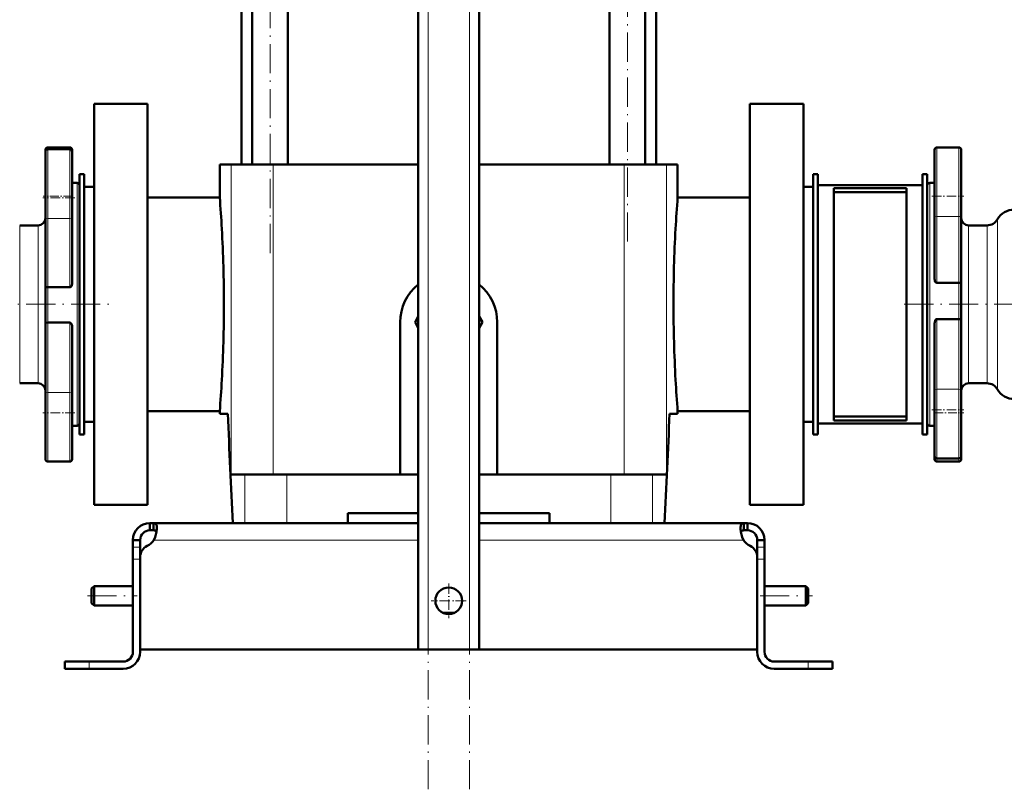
# Model space of a CAD drawing. Extents: x -2073 to 2460, y -1789 to 708.
# Tile 5 of 93: x -1720 to -1315, y -459 to -142. Entities that reach past the tile are written whole.
import ezdxf

# ---------------------------------------------------------------- set-up
doc = ezdxf.new("R2010")
doc.units = 0
doc.linetypes.add('DASHDOT', pattern=[18.5, 12, -3, 0.5, -3])

msp = doc.modelspace()

# ---------------------------------------------------------------- linework, layer by layer
at = {"color": 7, "linetype": 'DASHDOT', "lineweight": 18}
for p, q in [((-1551.76, -458.59), (-1551.76, 232.31)), ((-1534.76, -458.59), (-1534.76, 232.31)), ((-1616.8, -237.91), (-1616.8, 198.89)), ((-1469.72, -233.21), (-1469.72, 147.19)), ((-1828.17, -259.01), (-1683.18, -259.01)), ((-1214.26, -259.01), (-1358.26, -259.01)), ((-1691.96, -379.01), (-1671.56, -379.01)), ((-1415.06, -379.01), (-1393.46, -379.01))]:
    msp.add_line(p, q, dxfattribs=at)
at = {"color": 7, "lineweight": 50}
for p, q in [((-1555.76, -401.01), (-1555.76, 174.74)), ((-1530.76, -401.01), (-1530.76, 174.74)), ((-1624.1, -201.51), (-1624.1, 115.49)), ((-1609.5, -201.51), (-1609.5, 115.49)), ((-1477.02, -201.51), (-1477.02, 115.49)), ((-1462.42, -201.51), (-1462.42, 115.49)), ((-1628.61, -201.51), (-1628.61, 99.49)), ((-1457.91, 99.49), (-1457.91, -201.51)), ((-1689.26, -176.51), (-1667.26, -176.51)), ((-1689.26, -259.01), (-1689.26, -176.51)), ((-1667.26, -341.51), (-1667.26, -176.51)), ((-1419.26, -341.51), (-1419.26, -176.51)), ((-1419.26, -176.51), (-1397.26, -176.51)), ((-1397.26, -176.51), (-1397.26, -259.01)), ((-1708.26, -194.43), (-1699.26, -194.43)), ((-1333.26, -194.43), (-1342.26, -194.43)), ((-1709.26, -195.43), (-1709.26, -196.2)), ((-1709.26, -196.2), (-1709.26, -223.23)), ((-1708.26, -195.2), (-1699.26, -195.2)), ((-1698.26, -196.35), (-1698.26, -195.43)), ((-1698.26, -215.2), (-1698.26, -196.2)), ((-1343.26, -195.43), (-1343.26, -214.43)), ((-1332.26, -222.46), (-1332.26, -195.43)), ((-1632.87, -201.51), (-1637.51, -201.51)), ((-1637.51, -215.01), (-1637.51, -201.51)), ((-1615.51, -201.51), (-1632.87, -201.51)), ((-1555.76, -201.51), (-1615.51, -201.51)), ((-1471.01, -201.51), (-1530.76, -201.51)), ((-1471.01, -201.51), (-1453.64, -201.51)), ((-1449.01, -201.51), (-1453.64, -201.51)), ((-1449.01, -215.01), (-1449.01, -201.51)), ((-1693.26, -205.51), (-1695.26, -205.51)), ((-1695.26, -205.51), (-1695.26, -312.51)), ((-1693.26, -205.51), (-1693.26, -312.51)), ((-1391.26, -205.51), (-1393.26, -205.51)), ((-1393.26, -205.51), (-1393.26, -312.51)), ((-1391.26, -205.51), (-1391.26, -312.51)), ((-1346.26, -205.51), (-1348.26, -205.51)), ((-1348.26, -205.51), (-1348.26, -312.51)), ((-1346.26, -205.51), (-1346.26, -312.51)), ((-1698.26, -209.01), (-1696.26, -209.01)), ((-1693.26, -210.61), (-1693.26, -259.01)), ((-1689.26, -210.61), (-1693.26, -210.61)), ((-1393.26, -210.61), (-1397.26, -210.61)), ((-1391.26, -308.01), (-1391.26, -210.01)), ((-1391.26, -210.01), (-1348.26, -210.01)), ((-1346.26, -210.01), (-1346.26, -259.01)), ((-1343.26, -209.01), (-1345.26, -209.01)), ((-1384.76, -306.76), (-1384.76, -211.26)), ((-1384.76, -211.26), (-1354.76, -211.26)), ((-1384.76, -212.8), (-1354.76, -212.8)), ((-1354.76, -306.76), (-1354.76, -211.26)), ((-1343.26, -214.43), (-1343.26, -222.46)), ((-1698.26, -223.23), (-1698.26, -215.2)), ((-1667.26, -215.01), (-1637.51, -215.01)), ((-1449.01, -215.01), (-1419.26, -215.01)), ((-1343.26, -248.51), (-1343.26, -222.46)), ((-1332.26, -222.46), (-1332.26, -250.04)), ((-1719.86, -226.51), (-1712.26, -226.51)), ((-1709.26, -251.82), (-1709.26, -223.23)), ((-1698.26, -223.23), (-1698.26, -250.21)), ((-1321.66, -226.51), (-1329.26, -226.51)), ((-1333.26, -250.17), (-1342.26, -250.17)), ((-1332.26, -265.28), (-1332.26, -250.04)), ((-1709.26, -251.82), (-1709.26, -266.67)), ((-1708.26, -251.97), (-1699.26, -251.97)), ((-1693.26, -259.01), (-1693.26, -307.41)), ((-1689.26, -341.51), (-1689.26, -259.01)), ((-1397.26, -259.01), (-1397.26, -341.51)), ((-1346.26, -259.01), (-1346.26, -308.01)), ((-1709.26, -295.69), (-1709.26, -266.67)), ((-1708.26, -266.53), (-1699.26, -266.53)), ((-1563.26, -329.01), (-1563.26, -266.41)), ((-1555.76, -264.06), (-1557.12, -266.41)), ((-1557.12, -266.41), (-1555.76, -268.76)), ((-1529.4, -266.41), (-1530.76, -264.06)), ((-1530.76, -268.76), (-1529.4, -266.41)), ((-1523.26, -266.41), (-1523.26, -329.01)), ((-1343.26, -294.4), (-1343.26, -266.93)), ((-1333.26, -265.12), (-1342.26, -265.12)), ((-1332.26, -265.28), (-1332.26, -294.4)), ((-1698.26, -268.26), (-1698.26, -295.69)), ((-1712.26, -291.51), (-1719.86, -291.51)), ((-1329.26, -291.51), (-1321.66, -291.51)), ((-1709.26, -295.69), (-1709.26, -322.72)), ((-1698.26, -303.72), (-1698.26, -295.69)), ((-1343.26, -294.4), (-1343.26, -302.43)), ((-1332.26, -321.43), (-1332.26, -294.4)), ((-1698.26, -322.72), (-1698.26, -303.72)), ((-1637.51, -303.01), (-1667.26, -303.01)), ((-1637.51, -304.01), (-1637.51, -303.01)), ((-1419.26, -303.01), (-1449.01, -303.01)), ((-1449.01, -304.01), (-1449.01, -303.01)), ((-1343.26, -302.43), (-1343.26, -321.43)), ((-1689.26, -307.41), (-1693.26, -307.41)), ((-1634.15, -304.01), (-1637.51, -304.01)), ((-1449.01, -304.01), (-1452.36, -304.01)), ((-1393.26, -307.41), (-1397.26, -307.41)), ((-1348.26, -308.01), (-1391.26, -308.01)), ((-1384.76, -305.22), (-1354.76, -305.22)), ((-1384.76, -306.76), (-1354.76, -306.76)), ((-1696.26, -309.01), (-1698.26, -309.01)), ((-1345.26, -309.01), (-1343.26, -309.01)), ((-1693.26, -312.51), (-1695.26, -312.51)), ((-1391.26, -312.51), (-1393.26, -312.51)), ((-1346.26, -312.51), (-1348.26, -312.51)), ((-1699.26, -323.72), (-1708.26, -323.72)), ((-1343.26, -321.43), (-1343.26, -322.72)), ((-1342.26, -322.43), (-1333.26, -322.43)), ((-1342.26, -323.72), (-1333.26, -323.72)), ((-1332.26, -322.72), (-1332.26, -321.43)), ((-1632.87, -329.01), (-1627.15, -329.01)), ((-1627.15, -329.01), (-1609.94, -329.01)), ((-1609.94, -329.01), (-1555.76, -329.01)), ((-1530.76, -329.01), (-1476.58, -329.01)), ((-1476.58, -329.01), (-1459.37, -329.01)), ((-1459.37, -329.01), (-1453.64, -329.01)), ((-1667.26, -341.51), (-1689.26, -341.51)), ((-1397.26, -341.51), (-1419.26, -341.51)), ((-1584.76, -349.01), (-1584.76, -345.01)), ((-1555.76, -345.01), (-1584.76, -345.01)), ((-1501.76, -345.01), (-1530.76, -345.01)), ((-1501.76, -345.01), (-1501.76, -349.01)), ((-1666.26, -349.01), (-1666.26, -352.01)), ((-1664.72, -349.01), (-1666.26, -349.01)), ((-1664.72, -352.01), (-1666.26, -352.01)), ((-1664.72, -349.01), (-1664.72, -352.01)), ((-1555.76, -349.01), (-1664.72, -349.01)), ((-1530.76, -349.01), (-1421.79, -349.01)), ((-1421.79, -349.01), (-1421.79, -352.01)), ((-1421.79, -349.01), (-1420.26, -349.01)), ((-1421.79, -352.01), (-1420.26, -352.01)), ((-1420.26, -349.01), (-1420.26, -352.01)), ((-1673.26, -356.01), (-1670.26, -356.01)), ((-1673.26, -358.97), (-1673.26, -356.01)), ((-1670.26, -358.97), (-1670.26, -356.01)), ((-1413.26, -356.01), (-1416.26, -356.01)), ((-1416.26, -356.01), (-1416.26, -358.97)), ((-1413.26, -358.97), (-1413.26, -356.01)), ((-1673.26, -363.89), (-1673.26, -358.97)), ((-1670.26, -362.93), (-1670.26, -358.97)), ((-1416.26, -363.89), (-1416.26, -358.97)), ((-1413.26, -363.89), (-1413.26, -358.97)), ((-1673.26, -363.89), (-1673.26, -402.01)), ((-1670.26, -362.94), (-1670.26, -401.01)), ((-1670.26, -402.01), (-1670.26, -363.89)), ((-1416.26, -401.01), (-1416.26, -362.94)), ((-1416.26, -402.01), (-1416.26, -363.89)), ((-1413.26, -402.01), (-1413.26, -363.89)), ((-1690.26, -376.01), (-1689.26, -375.01)), ((-1690.26, -379.01), (-1690.26, -376.01)), ((-1689.26, -379.01), (-1689.26, -375.01)), ((-1689.26, -375.01), (-1673.26, -375.01)), ((-1413.26, -375.01), (-1396.26, -375.01)), ((-1396.26, -379.01), (-1396.26, -375.01)), ((-1395.26, -376.01), (-1396.26, -375.01)), ((-1395.26, -379.01), (-1395.26, -376.01)), ((-1690.26, -382.01), (-1690.26, -379.01)), ((-1689.26, -383.01), (-1689.26, -379.01)), ((-1396.26, -383.01), (-1396.26, -379.01)), ((-1395.26, -382.01), (-1395.26, -379.01)), ((-1690.26, -382.01), (-1689.26, -383.01)), ((-1689.26, -383.01), (-1673.26, -383.01)), ((-1413.26, -383.01), (-1396.26, -383.01)), ((-1395.26, -382.01), (-1396.26, -383.01)), ((-1545.55, -386.01), (-1543.26, -386.01)), ((-1543.26, -386.01), (-1540.97, -386.01)), ((-1555.76, -401.01), (-1670.26, -401.01)), ((-1543.26, -401.01), (-1670.26, -401.01)), ((-1551.76, -401.01), (-1555.76, -401.01)), ((-1551.76, -401.01), (-1534.76, -401.01)), ((-1543.26, -401.01), (-1416.26, -401.01)), ((-1530.76, -401.01), (-1534.76, -401.01)), ((-1530.76, -401.01), (-1416.26, -401.01)), ((-1701.26, -406.01), (-1701.26, -409.01)), ((-1701.26, -406.01), (-1691.26, -406.01)), ((-1701.26, -409.01), (-1691.26, -409.01)), ((-1677.26, -406.01), (-1691.26, -406.01)), ((-1691.26, -409.01), (-1677.26, -409.01)), ((-1409.26, -406.01), (-1395.26, -406.01)), ((-1395.26, -409.01), (-1409.26, -409.01)), ((-1385.26, -406.01), (-1395.26, -406.01)), ((-1385.26, -409.01), (-1395.26, -409.01)), ((-1385.26, -406.01), (-1385.26, -409.01))]:
    msp.add_line(p, q, dxfattribs=at)
at = {"color": 7, "lineweight": 18}
for p, q in [((-1551.76, -401.01), (-1551.76, 174.74)), ((-1534.76, -401.01), (-1534.76, 174.74)), ((-1708.26, -195.2), (-1708.26, -194.43)), ((-1699.26, -194.43), (-1699.26, -195.2)), ((-1342.26, -214.43), (-1342.26, -194.43)), ((-1333.26, -194.43), (-1333.26, -222.89)), ((-1708.26, -223.66), (-1708.26, -195.2)), ((-1699.26, -195.2), (-1699.26, -215.2)), ((-1632.87, -201.51), (-1632.87, -329.01)), ((-1615.51, -201.51), (-1615.51, -329.01)), ((-1471.01, -201.51), (-1471.01, -329.01)), ((-1453.64, -201.51), (-1453.64, -329.01)), ((-1696.26, -209.01), (-1696.26, -259.01)), ((-1345.26, -259.01), (-1345.26, -209.01)), ((-1342.26, -222.89), (-1342.26, -214.43)), ((-1699.26, -215.2), (-1699.26, -223.66)), ((-1333.26, -222.89), (-1342.26, -222.89)), ((-1342.26, -222.89), (-1342.26, -250.17)), ((-1333.26, -250.17), (-1333.26, -222.89)), ((-1719.86, -259.01), (-1719.86, -226.51)), ((-1712.26, -226.51), (-1712.26, -259.01)), ((-1708.26, -223.66), (-1708.26, -251.97)), ((-1708.26, -223.66), (-1699.26, -223.66)), ((-1699.26, -251.97), (-1699.26, -223.66)), ((-1329.26, -259.01), (-1329.26, -226.51)), ((-1321.66, -226.51), (-1321.66, -259.01)), ((-1317.33, -259.01), (-1317.33, -224.01)), ((-1333.26, -250.17), (-1333.26, -265.12)), ((-1708.26, -266.53), (-1708.26, -251.97)), ((-1719.86, -291.51), (-1719.86, -259.01)), ((-1712.26, -259.01), (-1712.26, -291.51)), ((-1696.26, -259.01), (-1696.26, -309.01)), ((-1345.26, -309.01), (-1345.26, -259.01)), ((-1329.26, -291.51), (-1329.26, -259.01)), ((-1321.66, -259.01), (-1321.66, -291.51)), ((-1317.33, -294.01), (-1317.33, -259.01)), ((-1708.26, -266.53), (-1708.26, -295.27)), ((-1699.26, -295.27), (-1699.26, -266.53)), ((-1342.26, -265.12), (-1342.26, -293.98)), ((-1333.26, -293.98), (-1333.26, -265.12)), ((-1708.26, -323.72), (-1708.26, -295.27)), ((-1708.26, -295.27), (-1699.26, -295.27)), ((-1699.26, -295.27), (-1699.26, -303.72)), ((-1333.26, -293.98), (-1342.26, -293.98)), ((-1342.26, -302.43), (-1342.26, -293.98)), ((-1333.26, -293.98), (-1333.26, -322.43)), ((-1699.26, -303.72), (-1699.26, -323.72)), ((-1342.26, -322.43), (-1342.26, -302.43)), ((-1342.26, -323.72), (-1342.26, -322.43)), ((-1333.26, -322.43), (-1333.26, -323.72)), ((-1627.15, -329.01), (-1627.15, -349.01)), ((-1609.94, -329.01), (-1609.94, -349.01)), ((-1476.58, -329.01), (-1476.58, -349.01)), ((-1459.37, -329.01), (-1459.37, -349.01)), ((-1555.76, -356.01), (-1664.59, -356.01)), ((-1530.76, -356.01), (-1421.93, -356.01)), ((-1673.26, -358.97), (-1670.26, -358.97)), ((-1413.26, -358.97), (-1416.26, -358.97)), ((-1673.26, -363.89), (-1670.26, -363.89)), ((-1413.26, -363.89), (-1416.26, -363.89)), ((-1691.26, -406.01), (-1691.26, -409.01)), ((-1395.26, -406.01), (-1395.26, -409.01))]:
    msp.add_line(p, q, dxfattribs=at)
at = {"color": 7, "linetype": 'DASHDOT', "lineweight": 18, "ltscale": 0.300012}
for p, q in [((-1698.26, -214.43), (-1710.26, -214.43)), ((-1343.26, -303.72), (-1331.26, -303.72))]:
    msp.add_line(p, q, dxfattribs=at)
at = {"color": 7, "linetype": 'DASHDOT', "lineweight": 18, "ltscale": 0.329999}
for p, q in [((-1344.36, -214.43), (-1331.16, -214.43)), ((-1344.36, -302.43), (-1331.16, -302.43))]:
    msp.add_line(p, q, dxfattribs=at)
at = {"color": 7, "linetype": 'DASHDOT', "lineweight": 18, "ltscale": 0.330017}
for p, q in [((-1697.16, -215.2), (-1710.36, -215.2)), ((-1697.16, -303.72), (-1710.36, -303.72))]:
    msp.add_line(p, q, dxfattribs=at)
at = {"color": 7, "linetype": 'DASHDOT', "lineweight": 18, "ltscale": 0.090002}
for p, q in [((-1673.56, -363.89), (-1669.96, -363.89)), ((-1416.56, -363.89), (-1412.96, -363.89))]:
    msp.add_line(p, q, dxfattribs=at)
at = {"color": 7, "linetype": 'DASHDOT', "lineweight": 18, "ltscale": 0.3575}
msp.add_line((-1543.26, -373.86), (-1543.26, -388.16), dxfattribs=at)
at = {"color": 7, "linetype": 'DASHDOT', "lineweight": 18, "ltscale": 0.357501}
msp.add_line((-1536.11, -381.01), (-1550.41, -381.01), dxfattribs=at)
at = {"color": 7, "linetype": 'DASHDOT', "lineweight": 18, "ltscale": 0.090015}
msp.add_line((-1691.26, -405.71), (-1691.26, -409.31), dxfattribs=at)
at = {"color": 7, "linetype": 'DASHDOT', "lineweight": 18, "ltscale": 0.089999}
msp.add_line((-1395.26, -409.31), (-1395.26, -405.71), dxfattribs=at)
at = {"color": 7, "lineweight": 50}
for points in [[(-1698.26, -250.21), (-1698.29, -250.64), (-1698.39, -251.07), (-1698.57, -251.47), (-1698.7, -251.66), (-1698.86, -251.81), (-1699.05, -251.93), (-1699.26, -251.97)], [(-1342.26, -250.17), (-1342.47, -250.13), (-1342.66, -250.03), (-1342.82, -249.88), (-1342.94, -249.71), (-1343.09, -249.43), (-1343.18, -249.12), (-1343.26, -248.51)], [(-1332.26, -250.04), (-1332.26, -250.05), (-1332.27, -250.05), (-1332.28, -250.06), (-1332.35, -250.09), (-1332.58, -250.13), (-1333.26, -250.17)], [(-1709.26, -251.82), (-1709.26, -251.83), (-1709.25, -251.83), (-1709.24, -251.85), (-1709.17, -251.88), (-1708.93, -251.93), (-1708.26, -251.97)], [(-1708.26, -266.53), (-1708.93, -266.56), (-1709.16, -266.61), (-1709.22, -266.63), (-1709.24, -266.65), (-1709.26, -266.66), (-1709.26, -266.67)], [(-1699.26, -266.53), (-1699.04, -266.57), (-1698.85, -266.68), (-1698.69, -266.84), (-1698.51, -267.11), (-1698.39, -267.41), (-1698.31, -267.73), (-1698.26, -268.26)], [(-1343.26, -266.93), (-1343.21, -266.38), (-1343.05, -265.84), (-1342.83, -265.45), (-1342.67, -265.29), (-1342.48, -265.17), (-1342.26, -265.12)], [(-1333.26, -265.12), (-1332.59, -265.16), (-1332.36, -265.21), (-1332.29, -265.24), (-1332.27, -265.25), (-1332.26, -265.27), (-1332.26, -265.28)], [(-1663.38, -351.16), (-1663.4, -350.66), (-1663.46, -350.21), (-1663.55, -349.89), (-1663.67, -349.61), (-1663.84, -349.37), (-1664.04, -349.19), (-1664.35, -349.05), (-1664.72, -349.01)], [(-1664.72, -352.01), (-1664.38, -352.03), (-1664.08, -352.1), (-1663.85, -352.2), (-1663.67, -352.35)], [(-1663.51, -352.6), (-1663.66, -352.36), (-1663.89, -352.18), (-1664.18, -352.07), (-1664.43, -352.03), (-1664.72, -352.01)], [(-1664.59, -356.01), (-1664.11, -354.89), (-1663.75, -353.75), (-1663.51, -352.62), (-1663.39, -351.56), (-1663.38, -351.16)], [(-1423.14, -351.16), (-1423.12, -350.66), (-1423.05, -350.21), (-1422.97, -349.89), (-1422.85, -349.61), (-1422.68, -349.37), (-1422.47, -349.19), (-1422.16, -349.05), (-1421.79, -349.01)], [(-1421.93, -356.01), (-1422.41, -354.89), (-1422.77, -353.75), (-1423.01, -352.62), (-1423.12, -351.56), (-1423.14, -351.16)], [(-1421.79, -352.01), (-1422.09, -352.03), (-1422.34, -352.07), (-1422.63, -352.18), (-1422.85, -352.36), (-1423.01, -352.6)], [(-1423.01, -352.6), (-1422.85, -352.36), (-1422.63, -352.18), (-1422.34, -352.07), (-1422.09, -352.03), (-1421.79, -352.01)], [(-1423.01, -352.6), (-1422.77, -353.73), (-1422.41, -354.89), (-1421.93, -356.01)]]:
    msp.add_lwpolyline(points, dxfattribs=at)
msp.add_circle((-1543.26, -381.01), 5.5, dxfattribs=at)
for centre, radius, start, end in [((-1708.26, -195.43), 1, 90, 180), ((-1699.26, -195.43), 1, 0, 90), ((-1342.26, -195.43), 1, 90, 180), ((-1333.26, -195.43), 1, 0, 90), ((-1708.26, -196.2), 1, 90, 180), ((-1699.26, -196.2), 1, 0, 90), ((-1696.26, -210.01), 1, 0, 90), ((-1345.26, -210.01), 1, 90, 180), ((-2207.4, -259.36), 571.61, 3.1553, 4.45), ((-879.08, -259.36), 571.65, 175.5501, 176.8446), ((-1310.4, -228.01), 8, 90, 150), ((-1712.26, -223.51), 3, 270, 359.6969), ((-1329.26, -223.51), 3, 180, 270), ((-1321.66, -221.51), 5, 270, 330), ((-2201.11, -259.03), 565.31, 0.0023, 3.1572), ((-885.41, -259.03), 565.32, 176.8428, 179.9977), ((-1543.26, -266.41), 20, 128.6825, 180), ((-1543.26, -266.41), 20, 0, 51.3181), ((-2201.11, -258.99), 565.32, 356.8428, 359.9977), ((-885.41, -258.99), 565.31, 180.0023, 183.1572), ((-1712.26, -294.51), 3, 0.3024, 90), ((-2207.44, -258.66), 571.65, 355.5501, 356.8446), ((-879.12, -258.66), 571.61, 183.1553, 184.45), ((-1329.26, -294.51), 3, 90, 180), ((-1321.66, -296.51), 5, 30, 90), ((-1310.4, -290.01), 8, 210, 270), ((-1696.26, -308.01), 1, 270, 360), ((2485.71, -138.79), 4123.18, 182.29661, 182.92258), ((-5572.23, -138.79), 4123.18, 357.07743, 357.7034), ((-5572.23, -138.79), 4123.18, 357.07743, 357.7034), ((-1345.26, -308.01), 1, 180, 270), ((-1708.26, -322.72), 1, 180, 270), ((-1699.26, -322.72), 1, 270, 360), ((-1342.26, -321.43), 1, 180, 270), ((-1342.26, -322.72), 1, 180, 270), ((-1333.26, -321.43), 1, 270, 360), ((-1333.26, -322.72), 1, 270, 360), ((-1666.26, -356.01), 7, 90, 180), ((-1666.26, -356.01), 4, 90, 180), ((-1420.26, -356.01), 7, 360, 90), ((-1420.26, -356.01), 4, 360, 90), ((-1670.38, -352.08), 7, 295.2697, 325.8717), ((-1416.14, -352.08), 7, 214.1283, 244.7303), ((-1665.26, -362.94), 5, 115.2697, 180), ((-1421.26, -362.94), 5, 0, 64.7303), ((-1677.26, -402.01), 4, 270, 0), ((-1677.26, -402.01), 7, 270, 0), ((-1409.26, -402.01), 7, 180, 270), ((-1409.26, -402.01), 4, 180, 270)]:
    msp.add_arc(centre, radius, start, end, dxfattribs=at)
at = {"color": 7, "lineweight": 18}
for centre, major_axis, start_param, end_param in [((-1342.26, -222.46), (1, 0), 3.141593, 4.712389), ((-1333.26, -222.46), (-1, 0), 1.570796, 3.141593), ((-1708.26, -223.23), (1, 0), 3.141593, 4.712389), ((-1699.26, -223.23), (1, 0), 4.712389, 6.283185), ((-1708.26, -295.69), (-1, 0), 4.712389, 6.283185), ((-1699.26, -295.69), (1, 0), 0, 1.570796), ((-1342.26, -294.4), (-1, 0), 4.712389, 6.283185), ((-1333.26, -294.4), (1, 0), 0, 1.570796)]:
    msp.add_ellipse(centre, major_axis=major_axis, ratio=0.422618, start_param=start_param, end_param=end_param, dxfattribs=at)

doc.saveas('drawing.dxf')
